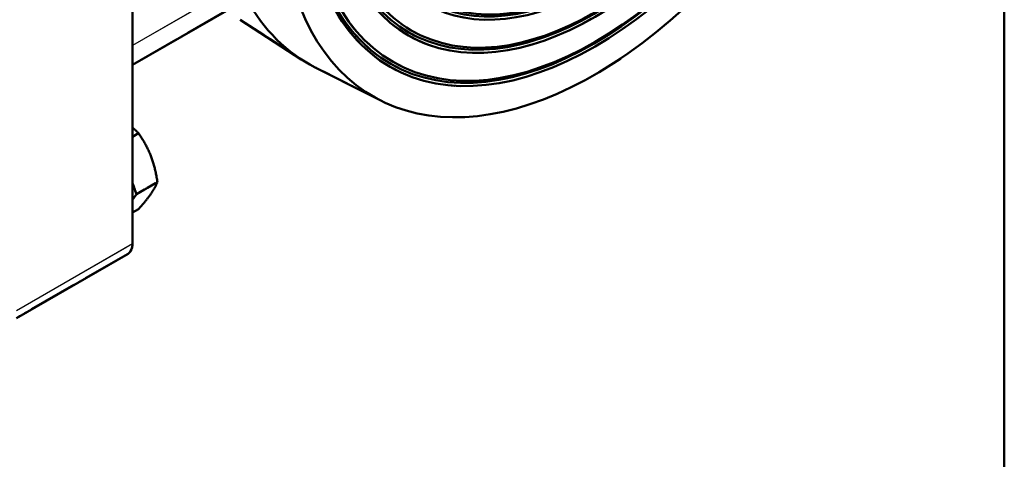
# Model space of a CAD drawing. Header units: millimetres. Extents: x 0 to 630, y 0 to 891.
# Tile 12 of 17: x 517 to 600, y 152 to 189. Entities that reach past the tile are written whole.
import ezdxf

# ---------------------------------------------------------------- set-up
doc = ezdxf.new("R2010")
doc.units = ezdxf.units.MM
doc.header["$LTSCALE"] = 3
doc.linetypes.add('LONG_DASH_DOTTED', pattern=[0.3001, 0.2362, -0.0295, 0.0049, -0.0295])
for name, color, linetype, lineweight in [('Rahmen_0', 179, 'Continuous', 50), ('Sichtbare Kanten(DIN)', 7, 'Continuous', 50), ('Sichtbare tangentiale Kanten(DIN)', 3, 'Continuous', 25), ('Überlagerung [Formatvorlage Phantomlinien(DIN)]', 179, 'LONG_DASH_DOTTED', 50)]:
    doc.layers.add(name, color=color, linetype=linetype, lineweight=lineweight)

# ---------------------------------------------------------------- blocks, each defined once
blk = doc.blocks.new('Ränder Default Border')
at = {"layer": 'Rahmen_0', "flags": 128}
blk.add_lwpolyline([(10, 10), (10, 287), (200, 287), (200, 10), (10, 10)], dxfattribs=at)

msp = doc.modelspace()

# ---------------------------------------------------------------- linework, layer by layer
at = {"layer": 'Sichtbare Kanten(DIN)'}
for p, q in [((526.754, 196.788), (526.754, 169.758)), ((526.754, 184.797), (536.366, 190.332)), ((535.802, 188.586), (540.937, 185.251)), ((547.564, 181.813), (542.102, 184.58)), ((526.754, 178.76), (527.257, 179.05)), ((527.101, 173.938), (526.754, 174.834)), ((527.101, 173.938), (528.849, 174.944)), ((526.754, 173.442), (527.101, 173.938)), ((526.754, 172.383), (527.257, 172.673)), ((526.379, 168.931), (516.996, 163.528))]:
    msp.add_line(p, q, dxfattribs=at)
at = {"layer": 'Sichtbare Kanten(DIN)', "flags": 128}
for points in [[(527.257, 179.05), (527.236, 179.071), (527.215, 179.093), (527.194, 179.114), (527.174, 179.135), (527.153, 179.156), (527.132, 179.176), (527.111, 179.197), (527.09, 179.217), (527.07, 179.237), (527.049, 179.257), (527.028, 179.277), (527.007, 179.297), (526.986, 179.316), (526.965, 179.336), (526.944, 179.355), (526.923, 179.374), (526.902, 179.393), (526.881, 179.411), (526.86, 179.43), (526.839, 179.449), (526.818, 179.467), (526.796, 179.485), (526.775, 179.503), (526.754, 179.521)], [(528.299, 177.139), (528.267, 177.221), (528.234, 177.302), (528.2, 177.383), (528.165, 177.463), (528.129, 177.543), (528.093, 177.622), (528.056, 177.701), (528.018, 177.78), (527.978, 177.858), (527.938, 177.936), (527.897, 178.015), (527.855, 178.093), (527.812, 178.171), (527.768, 178.249), (527.722, 178.328), (527.676, 178.406), (527.628, 178.485), (527.579, 178.564), (527.529, 178.644), (527.477, 178.724), (527.424, 178.804), (527.37, 178.885), (527.314, 178.967), (527.257, 179.05)], [(528.849, 174.944), (528.833, 175.051), (528.817, 175.155), (528.8, 175.258), (528.782, 175.359), (528.764, 175.458), (528.746, 175.556), (528.727, 175.652), (528.707, 175.747), (528.687, 175.841), (528.666, 175.934), (528.644, 176.025), (528.622, 176.115), (528.599, 176.204), (528.576, 176.293), (528.552, 176.38), (528.527, 176.467), (528.501, 176.553), (528.475, 176.638), (528.448, 176.723), (528.42, 176.807), (528.391, 176.89), (528.361, 176.973), (528.331, 177.056), (528.299, 177.139)], [(528.299, 173.95), (528.331, 173.996), (528.361, 174.04), (528.391, 174.084), (528.42, 174.128), (528.448, 174.171), (528.475, 174.214), (528.501, 174.256), (528.527, 174.298), (528.552, 174.34), (528.576, 174.381), (528.599, 174.422), (528.622, 174.463), (528.644, 174.503), (528.666, 174.544), (528.687, 174.584), (528.707, 174.624), (528.727, 174.664), (528.746, 174.704), (528.764, 174.744), (528.782, 174.784), (528.8, 174.824), (528.817, 174.864), (528.833, 174.904), (528.849, 174.944)], [(527.257, 172.673), (527.314, 172.737), (527.37, 172.8), (527.424, 172.861), (527.477, 172.922), (527.529, 172.981), (527.579, 173.039), (527.628, 173.097), (527.676, 173.153), (527.722, 173.208), (527.768, 173.262), (527.812, 173.316), (527.855, 173.368), (527.897, 173.42), (527.938, 173.471), (527.978, 173.522), (528.018, 173.572), (528.056, 173.621), (528.093, 173.669), (528.129, 173.717), (528.165, 173.765), (528.2, 173.812), (528.234, 173.858), (528.267, 173.905), (528.299, 173.95)]]:
    msp.add_lwpolyline(points, dxfattribs=at)
at = {"layer": 'Sichtbare Kanten(DIN)'}
for centre, major_axis, start_param, end_param in [((565.574, 214.424), (18.597, 32.294), 2.658611, 8.333096), ((560.271, 217.477), (-18.76, -32.577), 5.946274, 6.314123), ((525.481, 170.491), (0.898, -1.56), 0, 0.787332)]:
    msp.add_ellipse(centre, major_axis=major_axis, ratio=0.578093, start_param=start_param, end_param=end_param, dxfattribs=at)
for centre, major_axis in [((565.574, 214.424), (-17.162, -29.802)), ((565.489, 214.472), (-17.042, -29.594)), ((565.574, 214.424), (-16.922, -29.386)), ((565.574, 214.424), (-15.64, -27.159)), ((565.489, 214.472), (-15.52, -26.951)), ((565.574, 214.424), (-15.4, -26.743)), ((565.574, 214.424), (-14.118, -24.516)), ((565.489, 214.472), (-13.998, -24.308)), ((565.574, 214.424), (-13.878, -24.1)), ((565.574, 214.424), (-12.596, -21.873))]:
    msp.add_ellipse(centre, major_axis=major_axis, ratio=0.578093, dxfattribs=at)
at = {"layer": 'Sichtbare tangentiale Kanten(DIN)'}
for p, q in [((537.364, 192.537), (526.754, 186.426)), ((526.754, 169.758), (516.996, 164.139))]:
    msp.add_line(p, q, dxfattribs=at)
at = {"layer": 'Sichtbare tangentiale Kanten(DIN)', "ltscale": 5.905643}
msp.add_line((536.834, 192.231), (527.284, 186.732), dxfattribs=at)
at = {"layer": 'Sichtbare tangentiale Kanten(DIN)', "ltscale": 5.43116}
msp.add_line((526.266, 169.477), (517.484, 164.42), dxfattribs=at)
at = {"layer": 'Überlagerung [Formatvorlage Phantomlinien(DIN)]', "ltscale": 14.458025}
msp.add_line((526.754, 196.788), (526.754, 169.758), dxfattribs=at)
at = {"layer": 'Überlagerung [Formatvorlage Phantomlinien(DIN)]', "ltscale": 5.94417}
msp.add_line((526.754, 184.797), (536.366, 190.332), dxfattribs=at)
at = {"layer": 'Überlagerung [Formatvorlage Phantomlinien(DIN)]', "ltscale": 3.282771}
for p, q in [((535.802, 188.586), (540.937, 185.251)), ((547.564, 181.813), (542.102, 184.58))]:
    msp.add_line(p, q, dxfattribs=at)
at = {"layer": 'Überlagerung [Formatvorlage Phantomlinien(DIN)]', "ltscale": 0.310957}
for p, q in [((526.754, 178.76), (527.257, 179.05)), ((526.754, 172.383), (527.257, 172.673))]:
    msp.add_line(p, q, dxfattribs=at)
at = {"layer": 'Überlagerung [Formatvorlage Phantomlinien(DIN)]', "ltscale": 0.429603}
for p, q in [((527.101, 173.938), (526.754, 174.834)), ((526.754, 173.442), (527.101, 173.938))]:
    msp.add_line(p, q, dxfattribs=at)
at = {"layer": 'Überlagerung [Formatvorlage Phantomlinien(DIN)]', "ltscale": 1.080758}
msp.add_line((527.101, 173.938), (528.849, 174.944), dxfattribs=at)
at = {"layer": 'Überlagerung [Formatvorlage Phantomlinien(DIN)]', "ltscale": 5.803009}
msp.add_line((526.379, 168.931), (516.996, 163.528), dxfattribs=at)
at = {"layer": 'Überlagerung [Formatvorlage Phantomlinien(DIN)]', "ltscale": 0.420346, "flags": 128}
msp.add_lwpolyline([(527.257, 179.05), (527.236, 179.071), (527.215, 179.093), (527.194, 179.114), (527.174, 179.135), (527.153, 179.156), (527.132, 179.176), (527.111, 179.197), (527.09, 179.217), (527.07, 179.237), (527.049, 179.257), (527.028, 179.277), (527.007, 179.297), (526.986, 179.316), (526.965, 179.336), (526.944, 179.355), (526.923, 179.374), (526.902, 179.393), (526.881, 179.411), (526.86, 179.43), (526.839, 179.449), (526.818, 179.467), (526.796, 179.485), (526.775, 179.503), (526.754, 179.521)], dxfattribs=at)
at = {"layer": 'Überlagerung [Formatvorlage Phantomlinien(DIN)]', "ltscale": 0.999631, "flags": 128}
for points in [[(528.299, 177.139), (528.267, 177.221), (528.234, 177.302), (528.2, 177.383), (528.165, 177.463), (528.129, 177.543), (528.093, 177.622), (528.056, 177.701), (528.018, 177.78), (527.978, 177.858), (527.938, 177.936), (527.897, 178.015), (527.855, 178.093), (527.812, 178.171), (527.768, 178.249), (527.722, 178.328), (527.676, 178.406), (527.628, 178.485), (527.579, 178.564), (527.529, 178.644), (527.477, 178.724), (527.424, 178.804), (527.37, 178.885), (527.314, 178.967), (527.257, 179.05)], [(528.849, 174.944), (528.833, 175.051), (528.817, 175.155), (528.8, 175.258), (528.782, 175.359), (528.764, 175.458), (528.746, 175.556), (528.727, 175.652), (528.707, 175.747), (528.687, 175.841), (528.666, 175.934), (528.644, 176.025), (528.622, 176.115), (528.599, 176.204), (528.576, 176.293), (528.552, 176.38), (528.527, 176.467), (528.501, 176.553), (528.475, 176.638), (528.448, 176.723), (528.42, 176.807), (528.391, 176.89), (528.361, 176.973), (528.331, 177.056), (528.299, 177.139)], [(528.299, 173.95), (528.331, 173.996), (528.361, 174.04), (528.391, 174.084), (528.42, 174.128), (528.448, 174.171), (528.475, 174.214), (528.501, 174.256), (528.527, 174.298), (528.552, 174.34), (528.576, 174.381), (528.599, 174.422), (528.622, 174.463), (528.644, 174.503), (528.666, 174.544), (528.687, 174.584), (528.707, 174.624), (528.727, 174.664), (528.746, 174.704), (528.764, 174.744), (528.782, 174.784), (528.8, 174.824), (528.817, 174.864), (528.833, 174.904), (528.849, 174.944)], [(527.257, 172.673), (527.314, 172.737), (527.37, 172.8), (527.424, 172.861), (527.477, 172.922), (527.529, 172.981), (527.579, 173.039), (527.628, 173.097), (527.676, 173.153), (527.722, 173.208), (527.768, 173.262), (527.812, 173.316), (527.855, 173.368), (527.897, 173.42), (527.938, 173.471), (527.978, 173.522), (528.018, 173.572), (528.056, 173.621), (528.093, 173.669), (528.129, 173.717), (528.165, 173.765), (528.2, 173.812), (528.234, 173.858), (528.267, 173.905), (528.299, 173.95)]]:
    msp.add_lwpolyline(points, dxfattribs=at)
at = {"layer": 'Überlagerung [Formatvorlage Phantomlinien(DIN)]', "ltscale": 46.975998}
msp.add_ellipse((565.574, 214.424), major_axis=(18.597, 32.294), ratio=0.578093, start_param=2.658611, end_param=8.333096, dxfattribs=at)
at = {"layer": 'Überlagerung [Formatvorlage Phantomlinien(DIN)]', "ltscale": 48.001499}
msp.add_ellipse((565.574, 214.424), major_axis=(-17.162, -29.802), ratio=0.578093, dxfattribs=at)
at = {"layer": 'Überlagerung [Formatvorlage Phantomlinien(DIN)]', "ltscale": 47.666508}
msp.add_ellipse((565.489, 214.472), major_axis=(-17.042, -29.594), ratio=0.578093, dxfattribs=at)
at = {"layer": 'Überlagerung [Formatvorlage Phantomlinien(DIN)]', "ltscale": 47.331516}
msp.add_ellipse((565.574, 214.424), major_axis=(-16.922, -29.386), ratio=0.578093, dxfattribs=at)
at = {"layer": 'Überlagerung [Formatvorlage Phantomlinien(DIN)]', "ltscale": 54.680393}
msp.add_ellipse((565.574, 214.424), major_axis=(-15.64, -27.159), ratio=0.578093, dxfattribs=at)
at = {"layer": 'Überlagerung [Formatvorlage Phantomlinien(DIN)]', "ltscale": 54.261654}
msp.add_ellipse((565.489, 214.472), major_axis=(-15.52, -26.951), ratio=0.578093, dxfattribs=at)
at = {"layer": 'Überlagerung [Formatvorlage Phantomlinien(DIN)]', "ltscale": 53.842915}
msp.add_ellipse((565.574, 214.424), major_axis=(-15.4, -26.743), ratio=0.578093, dxfattribs=at)
at = {"layer": 'Überlagerung [Formatvorlage Phantomlinien(DIN)]', "ltscale": 49.358913}
msp.add_ellipse((565.574, 214.424), major_axis=(-14.118, -24.516), ratio=0.578093, dxfattribs=at)
at = {"layer": 'Überlagerung [Formatvorlage Phantomlinien(DIN)]', "ltscale": 48.94017}
msp.add_ellipse((565.489, 214.472), major_axis=(-13.998, -24.308), ratio=0.578093, dxfattribs=at)
at = {"layer": 'Überlagerung [Formatvorlage Phantomlinien(DIN)]', "ltscale": 48.521431}
msp.add_ellipse((565.574, 214.424), major_axis=(-13.878, -24.1), ratio=0.578093, dxfattribs=at)
at = {"layer": 'Überlagerung [Formatvorlage Phantomlinien(DIN)]', "ltscale": 58.716576}
msp.add_ellipse((565.574, 214.424), major_axis=(-12.596, -21.873), ratio=0.578093, dxfattribs=at)
at = {"layer": 'Überlagerung [Formatvorlage Phantomlinien(DIN)]', "ltscale": 6.047106}
msp.add_ellipse((560.271, 217.477), major_axis=(-18.76, -32.577), ratio=0.578093, start_param=5.946274, end_param=6.314123, dxfattribs=at)
at = {"layer": 'Überlagerung [Formatvorlage Phantomlinien(DIN)]', "ltscale": 0.61964}
msp.add_ellipse((525.481, 170.491), major_axis=(0.898, -1.56), ratio=0.578093, start_param=0, end_param=0.787332, dxfattribs=at)

# ---------------------------------------------------------------- block references
at = {"xscale": 3, "yscale": 3, "zscale": 3}
msp.add_blockref('Ränder Default Border', (0, 0), dxfattribs=at)

doc.saveas('drawing.dxf')
